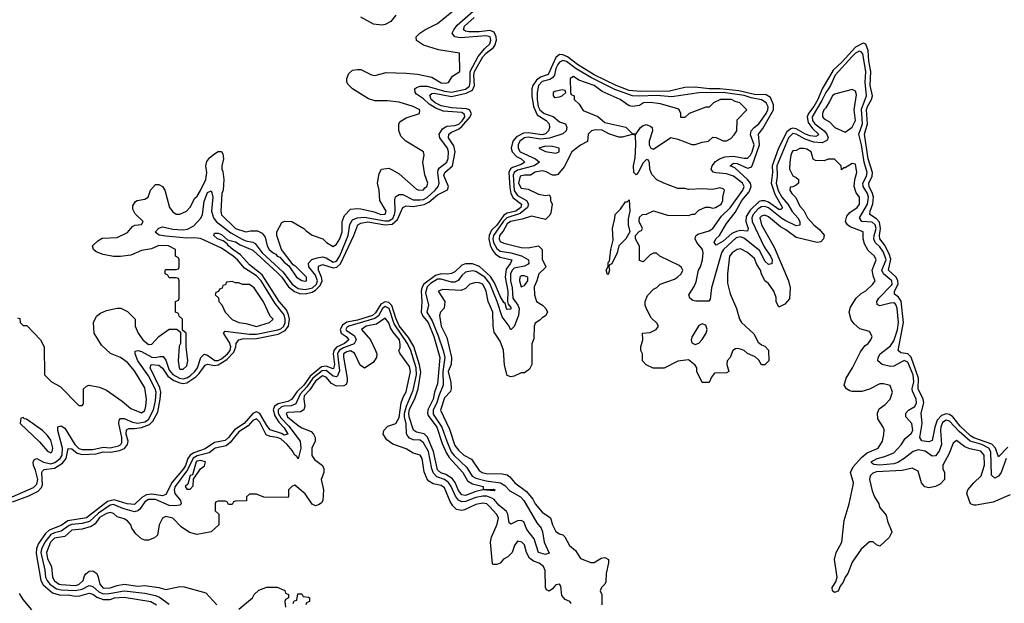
# Model space of a CAD drawing. Header units: inches. Extents: x 2710684 to 2828758, y 857022 to 965663.
# Tile 79 of 256: x 2735351 to 2741004, y 901459 to 904808. Entities that reach past the tile are written whole.
import ezdxf

# ---------------------------------------------------------------- set-up
doc = ezdxf.new("R2010")
doc.units = ezdxf.units.IN
doc.header["$MEASUREMENT"] = 0
doc.layers.add('C7930', color=7, linetype='Continuous')
doc.layers.add('C7940', color=7, linetype='Continuous')

msp = doc.modelspace()

# ---------------------------------------------------------------- linework, layer by layer
at = {"layer": 'C7930', "color": 4}
for points, elevation in [([(2735307, 902070), (2735430, 902124.6), (2735450, 902142.3), (2735455, 902170), (2735442.5, 902222.5), (2735429.7, 902250.3), (2735428.2, 902270), (2735435.6, 902284.4), (2735450, 902290.3), (2735488.6, 902268.6), (2735530, 902260.1), (2735553.5, 902266.5), (2735583.7, 902290), (2735594.5, 902310), (2735597, 902350), (2735569.7, 902450), (2735570, 902471), (2735590, 902478), (2735610, 902463.8), (2735668.5, 902370), (2735690, 902347.9), (2735710, 902342.1), (2735770, 902342.6), (2735830, 902354.8), (2735871, 902351), (2735917.4, 902362.6), (2735931.8, 902370), (2735937.4, 902382.6), (2735937.3, 902410), (2735919.7, 902490), (2735922.9, 902510), (2735930, 902519.1), (2735950, 902518.7), (2735998.5, 902498.5), (2736030, 902493.7), (2736070, 902500.1), (2736090, 902514.7), (2736119.9, 902570), (2736130, 902621), (2736133.7, 902670), (2736129, 902690), (2736090, 902765.1), (2736029.8, 902850), (2736014, 902890), (2736014, 902906), (2736029.6, 902910.4), (2736050, 902904.6), (2736110, 902871.4), (2736130, 902869.2), (2736155.6, 902875.6), (2736174.3, 902874.3), (2736190, 902854.8), (2736210, 902796.5), (2736230, 902771.2), (2736268.5, 902750), (2736290, 902747.6), (2736310, 902752.7), (2736330, 902764.6), (2736357.4, 902790), (2736371.4, 902810), (2736390.9, 902869.1), (2736410, 902888.2), (2736430, 902882), (2736472.1, 902852.1), (2736490, 902853.2), (2736510, 902862.6), (2736544, 902890), (2736558.7, 902910), (2736562.9, 902930), (2736555.1, 902955.1), (2736521.2, 903010), (2736530, 903021), (2736670, 903003), (2736710, 903002.8), (2736832.2, 903027.8), (2736850, 903034.2), (2736868, 903050), (2736875, 903070), (2736875.8, 903090), (2736870, 903114), (2736818.7, 903178.7), (2736737.7, 903310), (2736710, 903337.8), (2736642.5, 903382.5), (2736601.5, 903430), (2736577.3, 903450), (2736510, 903496.8), (2736390, 903552.4), (2736350, 903556.8), (2736310, 903553.7), (2736190, 903564.8), (2736151.8, 903571.8), (2736129.4, 903589.4), (2736150, 903610.8), (2736170, 903619.3), (2736230, 903605.7), (2736290, 903602.3), (2736314.8, 903605.2), (2736350, 903624.6), (2736390.6, 903669.4), (2736401.5, 903690), (2736410, 903764.7), (2736430, 903815.8), (2736450, 903824.9), (2736455, 903815), (2736459.7, 903790), (2736452.3, 903710), (2736463.2, 903670), (2736478.9, 903650), (2736563.9, 903583.9), (2736627.5, 903547.5), (2736650, 903538.5), (2736690, 903531.4), (2736703.8, 903523.8), (2736743.2, 903470), (2736861.4, 903361.4), (2736915.2, 903290), (2736950, 903266), (2736990, 903259.5), (2737032.5, 903270), (2737054.5, 903290), (2737061.6, 903310), (2737050, 903341), (2737011, 903390), (2737008.5, 903411.5), (2737028.8, 903431.2), (2737058.3, 903441.7), (2737090, 903446.2), (2737110, 903441.5), (2737150, 903416.9), (2737170, 903421.8), (2737190, 903452.2), (2737236.8, 903570), (2737246.9, 903633.1), (2737261.6, 903658.4), (2737289.1, 903670.9), (2737330, 903673.9), (2737446.9, 903653.1), (2737470, 903653.7), (2737492.8, 903667.2), (2737502.9, 903690), (2737506.5, 903710), (2737504.7, 903775.3), (2737509.6, 903790.4), (2737520.1, 903799.9), (2737530, 903804.9), (2737550, 903803.8), (2737610, 903774.9), (2737650, 903773.7), (2737670, 903776.8), (2737690, 903787.5), (2737735.6, 903830), (2737752.9, 903850), (2737759.3, 903870), (2737750.8, 903929.2), (2737753.9, 903946.1), (2737761.8, 903958.2), (2737803.6, 903990), (2737811.9, 904011.9), (2737812.3, 904050), (2737807.3, 904070), (2737763.7, 904130), (2737759.5, 904150), (2737778.3, 904181.7), (2737802.5, 904197.5), (2737850, 904199.8), (2737871.8, 904208.2), (2737892.1, 904227.9), (2737906.3, 904250), (2737904.5, 904264.5), (2737890, 904274.9), (2737782.3, 904282.3), (2737739.6, 904299.6), (2737702.8, 904322.8), (2737670, 904354.2), (2737630, 904380.5), (2737621.3, 904390), (2737620.5, 904410), (2737630, 904418.7), (2737650, 904426.3), (2737690, 904426.5), (2737790, 904396.6), (2737830, 904391.6), (2737910.4, 904409.6), (2737933.1, 904426.9), (2737938, 904450), (2737936.5, 904510), (2737983.1, 904596.9), (2738019.2, 904640.8), (2738050.7, 904670), (2738056.2, 904690), (2738052.9, 904710), (2738030, 904715), (2737882.7, 904702.7), (2737849, 904710), (2737834.5, 904730), (2737842.9, 904750), (2737863.3, 904776.7), (2737970, 904870.3)], 8), ([(2735338, 903098), (2735352.7, 903092.7), (2735354, 903070), (2735370, 903054), (2735392.7, 903052.7), (2735471.1, 902971.1), (2735491.3, 902930), (2735494, 902770), (2735534, 902730), (2735583.6, 902703.6), (2735690, 902594), (2735710, 902594), (2735716.4, 902603.6), (2735718, 902690), (2735734.6, 902705.4), (2735750, 902711.3), (2735810, 902698.8), (2735850, 902682.8), (2735938.8, 902618.8), (2735990, 902576), (2736050, 902552), (2736070, 902566), (2736076, 902590), (2736079, 902630), (2736070, 902695.3), (2736010, 902792.7), (2735970, 902841.2), (2735930, 902869), (2735872.7, 902892.7), (2735821.2, 902941.2), (2735778, 903010), (2735775.3, 903070), (2735792.7, 903107.3), (2735815.5, 903124.5), (2735850, 903138.8), (2735911.6, 903151.6), (2735931.6, 903151.6), (2735970, 903134), (2736014, 903090), (2736014, 903050), (2736031, 903010), (2736058.8, 902970), (2736090, 902944.9), (2736110, 902946.8), (2736149.4, 902990.6), (2736210, 903032), (2736252.7, 903032.7), (2736274, 903014), (2736274, 902950), (2736266.4, 902933.6), (2736261, 902850), (2736266, 902810), (2736270, 902802), (2736290, 902802), (2736310, 902822), (2736317.2, 902850), (2736306, 902930), (2736306, 903010), (2736286, 903026), (2736286, 903090), (2736267.3, 903107.3), (2736262, 903122), (2736246, 903130), (2736246, 903190), (2736262, 903198), (2736266, 903210), (2736266, 903310), (2736262, 903322), (2736250, 903326), (2736210, 903326), (2736202, 903342), (2736186, 903350), (2736186, 903370), (2736190, 903374), (2736250, 903374), (2736262, 903378), (2736266, 903390), (2736266, 903430), (2736262, 903442), (2736246, 903450), (2736246, 903490), (2736206, 903510), (2736150, 903512.3), (2736107.1, 903492.9), (2736050, 903484), (2735990, 903457.2), (2735930, 903449), (2735890, 903449), (2735830, 903461.2), (2735790, 903475.3), (2735775.3, 903490), (2735768.9, 903511.1), (2735800.2, 903539.8), (2735825.2, 903554.8), (2735910, 903558.8), (2735970, 903587.3), (2735998.6, 903621.4), (2736012, 903628), (2736050, 903632), (2736059, 903650), (2736014, 903694), (2736000.4, 903720.4), (2736000.4, 903739.6), (2736016.4, 903763.6), (2736026, 903770), (2736070, 903778), (2736088, 903790), (2736102, 903830), (2736130, 903862), (2736150, 903862), (2736170, 903851.3), (2736184.7, 903830), (2736211.3, 903730), (2736230, 903704.7), (2736250, 903691.3), (2736270, 903691.3), (2736308, 903710), (2736328.9, 903731.1), (2736356, 903784), (2736370, 903796), (2736390, 903827.3), (2736419.6, 903890), (2736426.3, 903930), (2736420.5, 903970), (2736425.7, 903994.3), (2736442.8, 904017.2), (2736470, 904038.8), (2736490, 904051.3), (2736510, 904051.3), (2736517.3, 904037.3), (2736520.7, 904010), (2736510.8, 903970), (2736510.8, 903950), (2736516.7, 903936.7), (2736523.1, 903890), (2736519.1, 903830), (2736511, 903810), (2736506, 903710), (2736510, 903687.7), (2736591, 903610), (2736650, 903590.8), (2736676.9, 903596.9), (2736716.9, 903596.9), (2736742.8, 903582.8), (2736759.8, 903559.8), (2736771, 903510), (2736784, 903490), (2736806.8, 903470), (2736822.5, 903462.5), (2736830, 903451.3), (2736845.2, 903445.2), (2736870, 903416), (2736896, 903396), (2736941, 903330), (2736970, 903311.3), (2736990, 903307.3), (2736998, 903310), (2736997.2, 903330), (2736939, 903390), (2736920.9, 903400.9), (2736854, 903490), (2736828, 903570), (2736828, 903590), (2736856.4, 903643.6), (2736871.6, 903651.6), (2736914, 903650), (2736982, 903610), (2736995.3, 903595.3), (2737030, 903571.3), (2737090.9, 903550.9), (2737112, 903530), (2737150, 903507.3), (2737170, 903518.8), (2737190, 903550.8), (2737201.6, 903590), (2737202, 903650), (2737216.6, 903683.4), (2737250, 903721), (2737290, 903724.9), (2737310, 903722), (2737385.7, 903705.7), (2737424.7, 903690), (2737450, 903692), (2737455.1, 903710), (2737419.3, 903770), (2737414.5, 903830), (2737406, 903870), (2737414, 903926), (2737429.2, 903950.8), (2737470, 903956), (2737490, 903946.8), (2737530, 903922.8), (2737630, 903836), (2737642, 903830), (2737670, 903831.3), (2737677, 903843), (2737688.7, 903850), (2737694, 903870), (2737677.5, 903917.5), (2737665.2, 903990), (2737674, 904030), (2737668.7, 904050), (2737568.7, 904110), (2737540.2, 904140.2), (2737528.4, 904171.6), (2737528, 904210), (2737536.4, 904223.6), (2737570, 904244.7), (2737646, 904270), (2737648, 904290), (2737610, 904308.7), (2737530, 904334), (2737462, 904342), (2737390, 904342.7), (2737353.8, 904353.8), (2737262, 904410), (2737236.5, 904436.5), (2737228.7, 904450), (2737228.7, 904470), (2737240.2, 904499.8), (2737261.2, 904518.8), (2737290, 904522.8), (2737310, 904522.8), (2737370, 904491), (2737390, 904488), (2737455.5, 904504.5), (2737570, 904500.7), (2737634.4, 904494.4), (2737717.3, 904477.3), (2737770, 904445.5), (2737797.2, 904442.8), (2737813.6, 904446.4), (2737836.4, 904483.6), (2737878, 904510), (2737875.3, 904615.3), (2737755.5, 904635.5), (2737670, 904662), (2737628.9, 904688.9), (2737628, 904710), (2737648, 904730), (2737678, 904750), (2737750, 904784.9), (2737863.2, 904876.8)], 12), ([(2735310, 902040.7), (2735403.8, 902076.2), (2735457.7, 902102.3), (2735476.3, 902123.7), (2735481, 902139), (2735478.7, 902210), (2735482.3, 902217.7), (2735492.2, 902227.8), (2735550, 902235), (2735596.4, 902263.6), (2735617.2, 902290), (2735630, 902346.8), (2735650, 902345.3), (2735680.3, 902320.3), (2735710, 902313.9), (2735790, 902317.6), (2735830, 902327.5), (2735873.9, 902326.1), (2735923.4, 902336.6), (2735951.9, 902348.1), (2735970.9, 902370), (2735972.9, 902390), (2735962, 902430), (2735965, 902455), (2735977.7, 902462.3), (2736010, 902461.6), (2736050, 902468.4), (2736095.8, 902484.2), (2736115.7, 902504.3), (2736143.6, 902556.4), (2736158.3, 902630), (2736161, 902670), (2736155.3, 902695.3), (2736100.5, 902810), (2736106, 902830), (2736150, 902826), (2736170, 902808.7), (2736202.4, 902762.4), (2736236.6, 902736.6), (2736270, 902723.8), (2736290, 902720.9), (2736310, 902724.6), (2736361.9, 902758.1), (2736381.9, 902778.1), (2736415.4, 902824.6), (2736430, 902831.3), (2736470, 902822.7), (2736490, 902827.8), (2736541.2, 902858.8), (2736580.7, 902899.3), (2736592.4, 902930), (2736594, 902950), (2736608.5, 902971.5), (2736630, 902976.3), (2736710, 902978.6), (2736835.8, 903004.2), (2736875.8, 903024.2), (2736893.4, 903050), (2736899.9, 903090), (2736895, 903115), (2736882.3, 903142.3), (2736841.7, 903190), (2736743.1, 903343.1), (2736670, 903401.5), (2736619.1, 903459.1), (2736574, 903490), (2736549.7, 903510), (2736542.3, 903522.3), (2736519.6, 903539.6), (2736486, 903550), (2736466, 903570), (2736470, 903582), (2736490, 903582.8), (2736510, 903574.9), (2736544.5, 903544.5), (2736590, 903532.4), (2736616.1, 903516.1), (2736690, 903484.6), (2736830, 903357.5), (2736855.5, 903330), (2736894.8, 903274.8), (2736928, 903248), (2736957.2, 903237.2), (2736990, 903235), (2737030, 903244.1), (2737050, 903256.1), (2737076.9, 903283.1), (2737086.8, 903310), (2737084.5, 903330), (2737066.8, 903370), (2737066.3, 903393.7), (2737090, 903403.6), (2737150, 903383.5), (2737171.5, 903388.5), (2737193.2, 903406.8), (2737269.8, 903570), (2737291.5, 903630), (2737310, 903640.7), (2737350, 903647.8), (2737450, 903631.2), (2737490, 903634.8), (2737519.6, 903660.4), (2737550, 903730.3), (2737570, 903739), (2737610, 903735.6), (2737673.5, 903746.5), (2737700.2, 903759.8), (2737750, 903803.5), (2737807.7, 903832.3), (2737813, 903850), (2737786.9, 903913.1), (2737791.1, 903930), (2737835.9, 903970), (2737850.7, 904050), (2737844.4, 904084.4), (2737812.9, 904130), (2737814.8, 904150), (2737830, 904162.8), (2737870, 904179.4), (2737890, 904194.8), (2737936.5, 904250), (2737945.3, 904270), (2737934.3, 904290), (2737916.6, 904296.6), (2737830, 904301.6), (2737770, 904312.9), (2737737.3, 904330), (2737713.1, 904350), (2737705, 904375), (2737716.4, 904383.6), (2737730, 904385.2), (2737830, 904367.9), (2737914.3, 904385.7), (2737950, 904404.2), (2737961.8, 904430), (2737958, 904490), (2737961.9, 904510), (2738010, 904593.8), (2738030, 904616.3), (2738071.6, 904648.4), (2738079.6, 904660.4), (2738087.7, 904690), (2738087, 904710), (2738075.1, 904735.1), (2738050, 904744.9), (2737990, 904738), (2737930, 904738.4), (2737910, 904741), (2737898.9, 904750), (2737905.3, 904770), (2737960.4, 904819.6)], 4), ([(2737510, 904834), (2737482, 904798), (2737450, 904779.3), (2737430, 904776), (2737382.9, 904782.9), (2737310, 904821.2)], 12), ([(2740000, 904481.1), (2739958.2, 904410), (2739932.8, 904350), (2739910.1, 904310), (2739879.8, 904270), (2739872.2, 904250), (2739878.4, 904218.4), (2739903.4, 904183.4), (2739936.5, 904150), (2739934.5, 904145.5), (2739921.7, 904138.3), (2739890, 904140.7), (2739863.5, 904150), (2739810, 904181.4), (2739790, 904185.6), (2739778.1, 904181.9), (2739756.1, 904163.9), (2739708.2, 904070), (2739671.4, 903970), (2739672.7, 903930), (2739666, 903870), (2739686.1, 903806.1), (2739730, 903728), (2739721, 903719), (2739710, 903718.3), (2739650, 903761.6), (2739630, 903768.2), (2739610, 903769), (2739596.1, 903763.9), (2739545, 903715), (2739522, 903678), (2739520.2, 903650), (2739534, 903610), (2739530, 903594), (2739490, 903597.7), (2739466.8, 903593.2), (2739440, 903580), (2739390, 903536.2), (2739350, 903513.2), (2739338, 903530), (2739347, 903550), (2739369.8, 903570.2), (2739410, 903639.1), (2739458.2, 903701.8), (2739496.8, 903770), (2739539.4, 903820.6), (2739549.8, 903850), (2739546.6, 903870), (2739530.6, 903890.6), (2739457.4, 903957.4), (2739429.2, 903970), (2739450, 903984), (2739470, 903981.6), (2739530, 903955.6), (2739550, 903961.1), (2739557.3, 903970), (2739598.7, 904090), (2739592.4, 904150), (2739617.5, 904182.5), (2739678.6, 904290), (2739679.7, 904319.7), (2739661.6, 904361.6), (2739635.9, 904375.9), (2739570, 904378.7), (2739479.8, 904399.8), (2739370, 904410.5), (2739310, 904410.5), (2739230, 904420.3), (2739170, 904418.9), (2739081.6, 904398.4), (2738915.1, 904395.1), (2738850, 904402.1), (2738776.3, 904430), (2738650, 904490.6), (2738554.5, 904550), (2738495.3, 904595.3), (2738470, 904606.8), (2738450, 904607.9), (2738430.1, 904589.9), (2738386.1, 904493.9), (2738341.7, 904478.3), (2738318.8, 904461.2), (2738297.1, 904430), (2738291, 904410), (2738291, 904369), (2738300.5, 904310), (2738322.2, 904262.2), (2738373.7, 904230), (2738390.2, 904210.2), (2738392.9, 904190), (2738387.6, 904170), (2738370, 904153.5), (2738350, 904147.2), (2738270, 904158.5), (2738243.9, 904156.1), (2738203.8, 904136.2), (2738181.6, 904110), (2738173.7, 904070), (2738179.2, 904050), (2738203.4, 904023.4), (2738230.4, 904010), (2738252, 903990), (2738230, 903977.3), (2738179.8, 903960.2), (2738168.4, 903951.6), (2738159.4, 903930), (2738164.3, 903844.3), (2738171.4, 903810), (2738185.2, 903785.2), (2738232.9, 903750), (2738229.2, 903730), (2738198.7, 903710), (2738150, 903697.4), (2738130, 903685.2), (2738090, 903629), (2738060.6, 903599.4), (2738047.1, 903570), (2738045, 903550), (2738053.1, 903513.1), (2738065.7, 903485.7), (2738083.1, 903463.1), (2738110, 903444.2), (2738176.3, 903430), (2738168.5, 903410), (2738144.2, 903375.8), (2738138.3, 903330), (2738153.6, 903250), (2738151.2, 903191.2), (2738155.8, 903175.8), (2738170, 903156), (2738170, 903146), (2738150, 903144.5), (2738146.6, 903150), (2738139.1, 903179.1), (2738130, 903186), (2738110, 903221.3), (2738077.1, 903297.1), (2738054.3, 903334.3), (2737991.8, 903391.8), (2737950, 903406.3), (2737910, 903407.7), (2737890, 903399.8), (2737850, 903361.1), (2737830, 903350.9), (2737810, 903346.8), (2737770, 903349.9), (2737739.2, 903340.8), (2737671.8, 903290), (2737660.1, 903270), (2737656.8, 903250), (2737659.8, 903190), (2737656.1, 903130), (2737666.4, 903106.4), (2737695.3, 903070), (2737729.3, 902990), (2737763.8, 902870), (2737750, 902719), (2737732.6, 902670), (2737725, 902630), (2737694.8, 902570), (2737692.4, 902550), (2737696, 902536), (2737745.4, 902470), (2737775.8, 902375.8), (2737800.7, 902320.7), (2737816.5, 902296.5), (2737895.2, 902210), (2737922.6, 902162.6), (2737950, 902144.2), (2738011.3, 902130), (2738012.7, 902112.7), (2738070, 902114.4), (2738081, 902110), (2738074.9, 902105.1), (2738010, 902109.8), (2737970, 902101.5), (2737910, 902078), (2737890, 902081.7), (2737870, 902106), (2737851.8, 902151.8), (2737834.6, 902174.6), (2737798.3, 902198.3), (2737768.2, 902208.2), (2737750, 902225.4), (2737726.1, 902330), (2737693.2, 902413.2), (2737672.4, 902432.4), (2737630, 902441), (2737612.1, 902452.1), (2737587.2, 902530), (2737585.5, 902550), (2737589.1, 902570.9), (2737622.1, 902637.9), (2737638, 902690), (2737654.1, 902785.9), (2737647, 902827), (2737613.1, 902933.1), (2737583.5, 902983.5), (2737530, 903052), (2737510, 903094.7), (2737487.7, 903167.7), (2737470, 903185.4), (2737450, 903188), (2737424.4, 903175.6), (2737393.6, 903126.4), (2737375.8, 903110), (2737290, 903083.8), (2737230, 903072.6), (2737204.3, 903055.7), (2737191.6, 903030), (2737197.2, 903010), (2737225.3, 902990), (2737240.8, 902970), (2737215.3, 902950), (2737170.6, 902929.4), (2737154.4, 902910), (2737150.7, 902890), (2737159.4, 902830), (2737153.1, 902806.9), (2737150, 902804.4), (2737110, 902820.2), (2737084.1, 902815.9), (2737018.5, 902761.5), (2736983.2, 902710), (2736944.7, 902675.3), (2736912.1, 902627.9), (2736890, 902617.3), (2736835.4, 902604.6), (2736814.7, 902590), (2736805.8, 902570), (2736815, 902535), (2736837.9, 902497.9), (2736870, 902465.3), (2736890, 902428.7), (2736870, 902424.2), (2736853.8, 902433.8), (2736790, 902454.5), (2736770, 902479.7), (2736730, 902547.3), (2736710, 902557.2), (2736704.7, 902555.3), (2736690, 902548.7), (2736640.7, 902490), (2736584.9, 902455.1), (2736550.1, 902409.9), (2736530, 902392.9), (2736470, 902381.6), (2736415.2, 902344.8), (2736350, 902321.6), (2736330.6, 902309.4), (2736316.8, 902290), (2736303.5, 902250), (2736291.5, 902230), (2736226.6, 902153.4), (2736190, 902083.7), (2736170, 902075.8), (2736110, 902086), (2736078.6, 902081.4), (2736053.1, 902066.9), (2736010, 902026.2), (2735969, 902030), (2735893.2, 902053.2), (2735856.1, 902043.9), (2735734.4, 901950), (2735627.8, 901932.2), (2735590, 901905.3), (2735520.8, 901879.2), (2735500, 901860), (2735458.3, 901801.7), (2735447.1, 901772.9), (2735444.9, 901744.9), (2735472.2, 901590), (2735484.9, 901564.9), (2735539.4, 901519.4), (2735586, 901506), (2735630, 901508.5), (2735670, 901501.1), (2735697, 901503), (2735750, 901518.3), (2735770, 901512.6), (2735794.8, 901494.8), (2735830, 901481.7), (2735870, 901481.3), (2735895.3, 901490), (2735950, 901493.8), (2736104.7, 901470), (2736137.3, 901450)], 4), ([(2740000, 904420.5), (2739978.9, 904390), (2739956.8, 904343.2), (2739900.9, 904250), (2739903.2, 904230), (2739916.2, 904210), (2739970.1, 904170.1), (2739984.9, 904150), (2739993.7, 904130), (2739985.8, 904114.2), (2739958, 904102), (2739910, 904105), (2739861.4, 904121.4), (2739810, 904150.6), (2739790, 904154.2), (2739765.3, 904130), (2739698.6, 903970), (2739700.2, 903910), (2739695, 903870), (2739706.7, 903826.7), (2739727, 903790), (2739760.7, 903750), (2739786.5, 903706.5), (2739819.5, 903670), (2739830.3, 903650), (2739830.3, 903629.7), (2739810, 903625.1), (2739750, 903652.9), (2739726.4, 903666.4), (2739650, 903728), (2739630, 903736.2), (2739610, 903734.8), (2739590, 903722.5), (2739561.4, 903690), (2739554.2, 903670), (2739556, 903650), (2739625.1, 903505.1), (2739662.4, 903450), (2739671.1, 903430), (2739670, 903406), (2739650, 903403.5), (2739630, 903422), (2739601.3, 903481.3), (2739512.8, 903552.8), (2739490, 903561.1), (2739464.7, 903555.3), (2739392.6, 903490), (2739380.2, 903470), (2739323.1, 903270), (2739314.9, 903205.1), (2739306.8, 903193.2), (2739232.5, 903192.5), (2739216, 903196), (2739199, 903210), (2739193.2, 903230), (2739223.3, 903276.7), (2739235.5, 903304.5), (2739248.6, 903370), (2739259.8, 903390), (2739271.9, 903430), (2739276, 903470), (2739271.3, 903490), (2739238, 903530), (2739229.2, 903550), (2739232.9, 903567.1), (2739243.6, 903576.4), (2739310, 903597), (2739331.3, 903610), (2739380.4, 903679.6), (2739431, 903729), (2739502.7, 903830), (2739509.7, 903850), (2739501.1, 903870), (2739449.6, 903910), (2739410, 903923.5), (2739348.2, 903928.2), (2739333.4, 903933.4), (2739322, 903950), (2739327, 903970), (2739345.8, 903994.2), (2739369.8, 904010.2), (2739398.8, 904021.2), (2739450, 904025.2), (2739510, 904012.3), (2739530, 904014), (2739547.1, 904030), (2739557.3, 904050), (2739567.6, 904090), (2739547.8, 904147.8), (2739550.8, 904169.2), (2739567.8, 904190), (2739594.5, 904210), (2739636.5, 904270), (2739646.8, 904290), (2739647.6, 904307.6), (2739636.8, 904330), (2739610, 904347.8), (2739550, 904359.2), (2739510, 904373.1), (2739390, 904389.9), (2739250, 904387.8), (2739095.8, 904364.2), (2739010, 904371.8), (2738908.2, 904368.2), (2738870, 904371.2), (2738767.8, 904407.8), (2738633.7, 904473.7), (2738546.4, 904526.4), (2738490, 904566.8), (2738470, 904574.2), (2738450, 904564), (2738441.5, 904550), (2738430, 904527), (2738421.4, 904490), (2738410, 904473.3), (2738395.6, 904464.4), (2738350, 904452.8), (2738330.2, 904430), (2738322.9, 904390), (2738322.5, 904350), (2738328.1, 904310), (2738338.2, 904290), (2738362.4, 904270), (2738413.1, 904253.1), (2738450, 904221.3), (2738484, 904210), (2738493.1, 904190), (2738488.4, 904170), (2738470, 904153.3), (2738392.9, 904127.1), (2738341.3, 904121.3), (2738270, 904133.5), (2738248.5, 904130), (2738222, 904110), (2738212.7, 904090), (2738212.7, 904070), (2738224.6, 904050), (2738313.4, 904010), (2738334.9, 903990), (2738305.5, 903970), (2738210, 903944.1), (2738189.2, 903930.8), (2738184.6, 903915.4), (2738190, 903827), (2738210, 903798.2), (2738260.2, 903770), (2738272.4, 903750), (2738267.1, 903730), (2738223.7, 903696.3), (2738148.3, 903671.7), (2738128, 903652), (2738070.8, 903570), (2738067.9, 903550), (2738072.1, 903530), (2738090, 903495.8), (2738110, 903479.3), (2738170, 903469.4), (2738232.2, 903452.2), (2738272, 903430), (2738274.6, 903410), (2738270, 903404.7), (2738250, 903393.3), (2738190, 903381.2), (2738177.6, 903370), (2738168.7, 903350), (2738168.1, 903310), (2738179.4, 903270), (2738183, 903210), (2738211.5, 903170), (2738218.6, 903150), (2738214.3, 903110), (2738190, 903048), (2738172, 903030), (2738169, 903030), (2738161.2, 903050), (2738122, 903102), (2738093, 903190), (2738050, 903293.5), (2738020.9, 903330), (2737970, 903362.7), (2737950, 903366.9), (2737910, 903359.7), (2737890, 903340.7), (2737869.1, 903310.9), (2737850, 903302), (2737830, 903301.8), (2737770, 903319.8), (2737750, 903318.1), (2737710, 903294.4), (2737690, 903275), (2737681.2, 903241.2), (2737698.3, 903170), (2737687.7, 903130), (2737719.3, 903079.3), (2737754.2, 902994.2), (2737783.2, 902910), (2737791.7, 902870), (2737780.7, 902790), (2737782.3, 902710), (2737756.8, 902650), (2737745.6, 902610), (2737725.5, 902570), (2737725.2, 902545.2), (2737775.3, 902470), (2737802.5, 902390), (2737829.1, 902329.1), (2737846.4, 902306.4), (2737917.7, 902237.7), (2737948.4, 902188.4), (2737970, 902176.5), (2738030, 902162), (2738111, 902151), (2738135.6, 902135.6), (2738164.9, 902104.9), (2738226.7, 902070), (2738244.6, 902050), (2738320, 901920), (2738344.2, 901890), (2738352.9, 901870), (2738362, 901810), (2738390, 901746), (2738370, 901739.3), (2738329.6, 901750), (2738305.6, 901830), (2738263, 901883), (2738245.9, 901925.9), (2738230, 901935.1), (2738210, 901933.3), (2738170, 901912.7), (2738161.7, 901921.7), (2738154.5, 901970), (2738145.1, 901985.1), (2738101.7, 902021.7), (2738074.4, 902054.4), (2738062.5, 902062.5), (2738033, 902073), (2738010, 902074.3), (2737970, 902066.1), (2737910, 902043.4), (2737890, 902042), (2737870, 902050.9), (2737853.7, 902073.7), (2737829, 902130), (2737812.8, 902152.8), (2737790, 902169.8), (2737745.7, 902185.7), (2737726.5, 902206.5), (2737717.4, 902230), (2737697.4, 902330), (2737670, 902380.5), (2737650, 902395.6), (2737610, 902398), (2737590, 902407.3), (2737579.1, 902419.1), (2737571.6, 902431.6), (2737570.7, 902489.3), (2737561.1, 902530), (2737561.3, 902550), (2737572.3, 902590), (2737610, 902683), (2737628.5, 902770), (2737627.9, 902810), (2737596.8, 902910), (2737578.3, 902950), (2737501.8, 903061.8), (2737471.4, 903151.4), (2737450, 903161.7), (2737433.4, 903150), (2737410.6, 903109.4), (2737390, 903092.5), (2737241.6, 903050), (2737230, 903041.3), (2737223.8, 903030), (2737226.3, 903026.3), (2737273.2, 902993.1), (2737283.6, 902970), (2737271.6, 902948.4), (2737210, 902924.9), (2737188, 902912), (2737180.2, 902899.8), (2737175.9, 902890), (2737187.3, 902792.7), (2737176.6, 902763.4), (2737170, 902758.7), (2737150, 902762.2), (2737110, 902795.8), (2737086.9, 902793.1), (2737034.6, 902750), (2736999.7, 902700.3), (2736960.7, 902659.3), (2736935.5, 902604.5), (2736910, 902592.9), (2736870, 902591), (2736854.1, 902585.9), (2736834.5, 902570), (2736835.3, 902550), (2736850, 902523.2), (2736895.9, 902475.9), (2736962, 902390), (2736964.4, 902350), (2736950, 902289), (2736942, 902302), (2736930, 902309.4), (2736915.5, 902335.5), (2736886.8, 902370), (2736850, 902402.6), (2736830, 902411.3), (2736790, 902415.5), (2736766.7, 902426.7), (2736730, 902499.1), (2736710, 902517.8), (2736690, 902508.6), (2736662.9, 902477.1), (2736610, 902443.5), (2736558.9, 902381.1), (2736536.5, 902363.5), (2736472.7, 902350), (2736438.3, 902321.7), (2736370, 902305.2), (2736347.5, 902292.5), (2736315.2, 902224.8), (2736244.2, 902130), (2736238.5, 902110), (2736242.4, 902090), (2736274, 902050), (2736278, 902030), (2736270, 902022.9), (2736242.3, 902017.7), (2736210, 902020.7), (2736130, 902054), (2736090, 902054.1), (2736070, 902041.4), (2736041.1, 901998.9), (2736030, 901989.7), (2736010, 901984.5), (2735942.5, 902002.5), (2735890, 902027), (2735870, 902021.9), (2735804.4, 901975.6), (2735751.8, 901928.2), (2735710, 901916.5), (2735650, 901911.1), (2735635.3, 901904.7), (2735590, 901873.4), (2735550, 901864.2), (2735530, 901854), (2735495.7, 901810), (2735475.5, 901770), (2735471.5, 901750), (2735495.3, 901650), (2735500.1, 901610), (2735507.8, 901590), (2735524.1, 901570), (2735563, 901543), (2735590, 901536.4), (2735670, 901532.6), (2735710, 901540.5), (2735750, 901560.7), (2735770, 901556.1), (2735804.7, 901524.7), (2735830, 901514.1), (2735864.6, 901515.4), (2735950, 901530.2), (2736070, 901517.1), (2736130, 901503.2), (2736154.1, 901494.1), (2736210, 901454.6)], 8), ([(2740000, 904339), (2739978.9, 904301.1), (2739968.5, 904290), (2739960.7, 904270), (2739961, 904250), (2739970, 904238), (2740000, 904221)], 12), ([(2740000, 904007.5), (2739992.7, 904007.3), (2739970, 903998), (2739920.4, 904000.4), (2739907.3, 904007.3), (2739895.3, 904050), (2739870, 904064), (2739851.6, 904068.4), (2739830, 904068), (2739810, 904058), (2739790, 904055.3), (2739786, 904050), (2739778, 904030), (2739772, 903990), (2739771.3, 903950), (2739790, 903912), (2739810, 903902), (2739822, 903890), (2739822, 903870), (2739810, 903858), (2739790, 903848), (2739774, 903846), (2739772, 903830), (2739784.7, 903810), (2739807.7, 903787.7), (2739830, 903738), (2739853.2, 903713.2), (2739874.9, 903670), (2739910, 903630.7), (2739943.8, 903603.8), (2739970, 903571.3), (2739966, 903550), (2739950, 903534), (2739930, 903529.3), (2739810, 903558.4), (2739750, 903602.9), (2739718.9, 903618.9), (2739650, 903677), (2739630, 903685.2), (2739610, 903681.2), (2739600.7, 903670), (2739610, 903631.3), (2739683.4, 903503.4), (2739765.5, 903310), (2739774.8, 903270), (2739770, 903206), (2739744.7, 903175.3), (2739710, 903158), (2739694, 903190), (2739693.6, 903213.6), (2739681.2, 903250), (2739650, 903294), (2739629.3, 903309.3), (2739609.3, 903349.3), (2739604, 903370), (2739582.5, 903402.5), (2739570, 903437.2), (2739530, 903472.7), (2739490, 903493.2), (2739470, 903488.7), (2739441, 903470), (2739425.5, 903450), (2739414.8, 903350), (2739415.3, 903295.3), (2739430, 903234), (2739466.8, 903150), (2739482.8, 903090), (2739496, 903070), (2739565.2, 903005.2), (2739590, 902958), (2739610, 902942), (2739630, 902934), (2739650, 902912), (2739651.3, 902850), (2739630, 902828), (2739610, 902828), (2739594.6, 902854.6), (2739574, 902874), (2739530, 902893.2), (2739510, 902909), (2739490, 902917.2), (2739470, 902921.2), (2739461.4, 902918.6), (2739446, 902910), (2739430.7, 902869.3), (2739412, 902850), (2739411.3, 902830), (2739422, 902790), (2739410, 902782), (2739341, 902779), (2739323.6, 902756.4), (2739310, 902726), (2739270, 902726), (2739238, 902790), (2739238, 902810), (2739230, 902826), (2739190, 902855.3), (2739130, 902848), (2739051.1, 902808.9), (2739030, 902808), (2738988.4, 902808.4), (2738947.3, 902827.3), (2738926, 902850), (2738926, 902890), (2738918, 902910), (2738918, 902930), (2738928, 902970), (2738926, 903010), (2738970, 903012), (2739006, 903030), (2739018, 903050), (2739010, 903066), (2738976.4, 903096.4), (2738948.9, 903148.9), (2738942, 903170), (2738942, 903190), (2738954.6, 903225.4), (2738990, 903262), (2739010, 903272), (2739029.1, 903290.9), (2739110, 903318), (2739128, 903330), (2739148, 903350), (2739158, 903370), (2739150, 903386), (2739136.4, 903396.4), (2739026, 903450), (2739007.3, 903467.3), (2738990, 903468), (2738970, 903458), (2738930, 903418), (2738910, 903426), (2738908.9, 903508.9), (2738886, 903550), (2738886, 903570), (2738910, 903594), (2738922, 903598), (2738926, 903610), (2738908, 903650), (2738910, 903674), (2738926, 903690), (2738950, 903692), (2738990, 903711.3), (2739070, 903686.8), (2739190, 903684.7), (2739212.7, 903692.7), (2739227.3, 903692.7), (2739250, 903714), (2739288.4, 903731.6), (2739310, 903732), (2739330, 903726), (2739346, 903730), (2739379, 903750), (2739388, 903770), (2739388, 903790), (2739398, 903830), (2739390, 903838), (2739370, 903842), (2739330, 903833.2), (2739270, 903837.2), (2739190, 903834), (2739170, 903839), (2739130, 903839), (2739050, 903869), (2739009.4, 903889.4), (2738980.2, 903920.2), (2738968, 903950), (2738967.3, 903987.3), (2738962, 904002), (2738950, 904006), (2738930, 903986), (2738902, 903930), (2738890, 903918), (2738878, 903930), (2738875.3, 903970), (2738884.7, 904015.3), (2738889.2, 904090), (2738886, 904146), (2738868, 904148), (2738810, 904134), (2738790, 904134), (2738733.6, 904153.6), (2738694.6, 904174.6), (2738656.4, 904176.4), (2738634, 904170), (2738614, 904150), (2738611.1, 904108.9), (2738570, 904088), (2738522, 904050), (2738476.8, 903963.2), (2738439.8, 903920.2), (2738430, 903915.3), (2738410, 903915.3), (2738374.1, 903934.2), (2738350, 903939.7), (2738310, 903933.1), (2738283.8, 903916.2), (2738250, 903916.3), (2738223.8, 903910), (2738214.9, 903870), (2738230, 903840.7), (2738270, 903836), (2738330, 903806.4), (2738370, 903798.8), (2738390, 903802), (2738398, 903790), (2738398.8, 903770), (2738407.3, 903750), (2738399.8, 903700.2), (2738394, 903686), (2738370, 903662), (2738290, 903680.7), (2738236.7, 903663.3), (2738168.4, 903650), (2738150, 903636.9), (2738126.2, 903593.8), (2738106, 903570), (2738103.1, 903550), (2738110, 903534.8), (2738130, 903526), (2738230, 903500.5), (2738270, 903499.1), (2738330, 903511), (2738350.8, 903490), (2738350, 903434), (2738371.1, 903388.9), (2738370, 903386), (2738331.1, 903348.9), (2738321, 903310), (2738305.4, 903274.6), (2738306, 903230), (2738318, 903190), (2738352, 903170), (2738372, 903150), (2738382, 903130), (2738370, 903108), (2738350, 903098), (2738336.9, 903083.1), (2738310, 903066), (2738304.7, 903050), (2738303.6, 902976.4), (2738291.6, 902948.4), (2738291.3, 902830), (2738278, 902802), (2738250, 902782), (2738230, 902782), (2738190, 902762), (2738170, 902758), (2738150, 902766), (2738134.6, 902825.4), (2738129.1, 902910.9), (2738110, 902964), (2738074.8, 903014.8), (2738068.7, 903050), (2738066.6, 903130), (2738040.9, 903190), (2738029.5, 903250), (2738010, 903289.3), (2737990, 903298.4), (2737970, 903300.7), (2737936, 903290), (2737910, 903265.2), (2737886.4, 903253.6), (2737780.7, 903259.3), (2737754, 903250), (2737791.3, 903190), (2737787.3, 903152.7), (2737766.8, 903130), (2737761, 903110), (2737770.8, 903050), (2737803.8, 902983.8), (2737830.4, 902870), (2737827.4, 902830), (2737810.5, 902790), (2737826.1, 902726.1), (2737828.5, 902690), (2737824.7, 902675.3), (2737790, 902638), (2737767.6, 902567.6), (2737818.6, 902458.6), (2737850, 902364.9), (2737870, 902338), (2737900.7, 902310), (2737945.8, 902285.8), (2737990, 902220.5), (2738006.8, 902210), (2738030, 902203.7), (2738121.7, 902201.7), (2738150, 902195.5), (2738165.7, 902185.7), (2738193, 902150), (2738260.8, 902100.8), (2738296.5, 902056.5), (2738310.6, 902030), (2738350, 901982.8), (2738398, 901950), (2738411, 901910), (2738430, 901872), (2738450, 901858), (2738470, 901852), (2738481, 901841), (2738506.8, 901790), (2738541.4, 901761.4), (2738570, 901716), (2738630, 901694), (2738650, 901694), (2738690, 901718.8), (2738710, 901722.8), (2738730.9, 901710.9), (2738730.9, 901690.9), (2738717.3, 901630), (2738716.9, 901583.1), (2738711.1, 901568.9), (2738692, 901550), (2738684.7, 901530), (2738694, 901510), (2738694, 901450)], 12), ([(2738517.5, 901457.5), (2738510, 901468.7), (2738482, 901482), (2738463.7, 901503.7), (2738458, 901558), (2738450, 901568.7), (2738430, 901565.2), (2738410, 901542), (2738390, 901528.7), (2738376.4, 901536.4), (2738369.5, 901549.5), (2738367.5, 901647.5), (2738358.4, 901670), (2738333.2, 901690), (2738301.5, 901701.5), (2738278.7, 901718.7), (2738260.9, 901750), (2738250, 901794), (2738234, 901810), (2738210, 901815.3), (2738191, 901790), (2738178, 901750), (2738154, 901726), (2738128, 901712), (2738110, 901688.7), (2738090, 901682), (2738070, 901682), (2738066, 901686), (2738054.5, 901810), (2738060.7, 901839.3), (2738092.7, 901912.7), (2738099.3, 901950), (2738089, 901970), (2738050, 902012.7), (2738032.7, 902030), (2738010, 902033), (2737970, 902026.6), (2737905.1, 901994.9), (2737890, 901991.6), (2737858, 901998), (2737837.7, 902017.7), (2737822.6, 902042.6), (2737790, 902122.7), (2737770, 902135.1), (2737724.5, 902144.5), (2737699.5, 902159.5), (2737691.3, 902171.3), (2737673.8, 902213.8), (2737661.2, 902290), (2737650, 902308.7), (2737610, 902321.2), (2737570, 902345.2), (2737493.2, 902373.2), (2737458, 902398), (2737438, 902430), (2737442, 902450), (2737464.7, 902475.3), (2737510, 902491), (2737530, 902526), (2737541.6, 902610), (2737554.5, 902645.5), (2737570, 902672), (2737594.3, 902790), (2737590, 902817.2), (2737533.6, 902893.6), (2737528.7, 902910), (2737535.1, 902924.9), (2737536.2, 902943.8), (2737530.9, 902970), (2737494.9, 903014.9), (2737480, 903040), (2737470, 903069.2), (2737450, 903095.1), (2737399, 903061), (2737341, 903050), (2737314, 903030), (2737364.4, 902970), (2737394, 902910), (2737400.7, 902890), (2737398.8, 902870), (2737379.9, 902840.1), (2737330, 902808.7), (2737306, 902826), (2737273.6, 902893.6), (2737250, 902907.6), (2737230, 902902.6), (2737210.4, 902890), (2737209.3, 902870.7), (2737230.8, 902750), (2737231, 902730), (2737225.2, 902714.8), (2737212.5, 902707.5), (2737170, 902705.6), (2737141.2, 902721.2), (2737110, 902757.4), (2737090, 902764), (2737050, 902734.6), (2737016.7, 902683.3), (2736985.2, 902650), (2736982.7, 902630), (2736988.8, 902590), (2736982, 902570), (2736962.3, 902557.7), (2736890, 902554.7), (2736880.7, 902550), (2736888.7, 902530), (2736950, 902479.3), (2736970, 902466.4), (2737025.2, 902445.2), (2737038.8, 902430), (2737047.7, 902410), (2737047.7, 902390), (2737028.2, 902350), (2737028.1, 902308.1), (2737044.1, 902284.1), (2737090.3, 902250.3), (2737098, 902230), (2737097.3, 902210), (2737082.8, 902170), (2737094.8, 902110), (2737091.3, 902050), (2737083.6, 902036.4), (2737070, 902026), (2737050, 902018), (2737030, 902028), (2736990, 902088), (2736930, 902138), (2736914, 902130), (2736894, 902110), (2736894, 902070), (2736890, 902066), (2736752.7, 902067.3), (2736710, 902086), (2736670, 902086), (2736654, 902070), (2736652.7, 902047.3), (2736590, 902046), (2736578, 902042), (2736570, 902026), (2736550, 902026), (2736542, 902042), (2736530, 902046), (2736490, 902046), (2736478, 902042), (2736474, 902030), (2736474, 901990), (2736494, 901970), (2736494, 901910), (2736450, 901868.7), (2736370, 901854), (2736326.3, 901866.3), (2736277.5, 901897.5), (2736230, 901948), (2736190, 901958), (2736171.6, 901948.4), (2736151.3, 901910), (2736142, 901850), (2736125.4, 901834.6), (2736090, 901822), (2736070, 901822), (2736050, 901828.7), (2736018, 901858), (2735995.3, 901890), (2735988.7, 901910), (2735970, 901933.2), (2735950, 901944), (2735910, 901955.1), (2735890, 901974), (2735870, 901980.9), (2735850, 901974.5), (2735810, 901950.6), (2735784.3, 901915.7), (2735760.7, 901899.3), (2735710, 901885.1), (2735650, 901878.3), (2735610, 901841.6), (2735550, 901833.6), (2735528.3, 901810), (2735505.2, 901750), (2735510, 901714.8), (2735533, 901670), (2735539.5, 901610), (2735550, 901588.9), (2735577.3, 901570), (2735590, 901566.5), (2735670, 901562.2), (2735690, 901566.2), (2735714.7, 901590), (2735722.6, 901617.4), (2735731.2, 901628.8), (2735750, 901643), (2735770, 901644.9), (2735793.4, 901630), (2735802.4, 901610), (2735810.4, 901570), (2735830, 901546.2), (2735870, 901547.5), (2735910, 901562.3), (2735950, 901568.9), (2736030, 901558.4), (2736070, 901560.5), (2736150, 901550.8), (2736190, 901539.1), (2736270, 901556), (2736294.4, 901554.4), (2736419.8, 901519.8), (2736482, 901450)], 12), ([(2735420.9, 901420.9), (2735370, 901481.2), (2735350, 901516)], 4), ([(2736610, 901424.7), (2736688, 901490), (2736698, 901510), (2736724.7, 901535.3), (2736770, 901552), (2736830, 901552), (2736872.7, 901532.7), (2736878, 901518), (2736894, 901510), (2736894, 901490), (2736878, 901482), (2736874, 901470), (2736878, 901438)], 12), ([(2736922, 901458), (2736927.3, 901472.7), (2736942, 901478), (2736947.3, 901512.7), (2736970, 901514), (2736978, 901498), (2737010, 901494), (2737014, 901490), (2737014, 901470), (2736998, 901462), (2736994, 901450)], 12)]:
    msp.add_lwpolyline(points, dxfattribs=dict(at, elevation=elevation))
at = {"layer": 'C7930', "color": 4, "elevation": 12}
for points in [[(2738530, 904482), (2738512, 904470), (2738514, 904390), (2738518, 904378), (2738534, 904370), (2738534, 904350), (2738563.6, 904323.6), (2738587.1, 904287.1), (2738670, 904251.3), (2738710, 904218), (2738830.6, 904190.6), (2738870, 904152), (2738890, 904152), (2738915.3, 904190), (2738930, 904201), (2738950, 904206), (2738975.3, 904195.3), (2738982, 904190), (2738984.7, 904170), (2738964.7, 904110), (2738964.7, 904090), (2738974, 904070), (2738990, 904064.7), (2739090, 904132), (2739130, 904122), (2739210, 904092), (2739230, 904092), (2739270, 904104.7), (2739306, 904110), (2739330, 904134), (2739350, 904132), (2739390, 904112), (2739410, 904112), (2739434.6, 904125.4), (2739453.6, 904146.4), (2739468, 904170), (2739470, 904234), (2739526, 904290), (2739486, 904330), (2739458, 904338), (2739438, 904350), (2739374, 904350), (2739334, 904330), (2739310, 904306), (2739290, 904306), (2739194, 904270), (2739170, 904246), (2739146, 904246), (2739146, 904270), (2739138, 904290), (2739130, 904295.3), (2739030, 904325.2), (2738970, 904333), (2738932, 904330), (2738910, 904316), (2738870, 904308.7), (2738850, 904314), (2738799, 904350), (2738695.6, 904395.6), (2738649, 904430), (2738561.2, 904461.2)], [(2738466, 904406), (2738423.6, 904396.4), (2738414, 904390), (2738414, 904370), (2738422, 904362), (2738450, 904364.7), (2738466, 904370), (2738486, 904390), (2738482, 904402)], [(2738370, 904082.7), (2738332, 904070), (2738370, 904051), (2738430, 904041), (2738448, 904050), (2738448, 904070), (2738410, 904079.3)], [(2738726, 903346), (2738718, 903370), (2738729, 903391), (2738730, 903414), (2738738, 903422), (2738745.2, 903490), (2738758, 903542), (2738754, 903610), (2738768.4, 903668.4), (2738769, 903690), (2738800.2, 903719.8), (2738830, 903762), (2738838, 903762), (2738850, 903774), (2738854, 903710), (2738845.4, 903665.4), (2738844.7, 903630), (2738854, 903590), (2738832, 903550), (2738791.3, 903510), (2738782, 903470), (2738750, 903406), (2738738, 903402), (2738734, 903390), (2738738, 903370), (2738730, 903346)], [(2738250, 903339), (2738230, 903337.2), (2738222.8, 903330), (2738220.7, 903310), (2738230, 903274), (2738250, 903282), (2738268, 903310), (2738268, 903330)], [(2736570, 903306), (2736538, 903302), (2736532.7, 903287.3), (2736518, 903282), (2736512.7, 903267.3), (2736498, 903262), (2736492.7, 903247.3), (2736478, 903242), (2736474, 903230), (2736492.7, 903212.7), (2736494, 903190), (2736511.6, 903171.6), (2736531.3, 903130), (2736570, 903087.7), (2736610, 903070.8), (2736650, 903064.9), (2736710, 903048.2), (2736786, 903070), (2736806, 903090), (2736790, 903106), (2736750, 903188), (2736698, 903270), (2736670, 903288), (2736630, 903288), (2736610, 903298), (2736590, 903298)], [(2739270, 903062), (2739250, 903053.2), (2739211.3, 902990), (2739206, 902970), (2739210, 902954), (2739230, 902944.7), (2739250, 902952), (2739270, 902972), (2739293.2, 903010), (2739299, 903030), (2739290, 903055.3)], [(2735370, 902526), (2735358, 902522), (2735354, 902490), (2735464.9, 902384.9), (2735510, 902332), (2735530, 902322), (2735538, 902330), (2735542, 902350), (2735530, 902395.3), (2735510, 902422), (2735482, 902450), (2735390, 902515.3), (2735378, 902518)], [(2736390, 902278.3), (2736370, 902275.1), (2736364.7, 902270), (2736342.8, 902197.2), (2736330, 902192), (2736316.9, 902143.1), (2736302, 902130), (2736310, 902114), (2736330, 902114), (2736347.3, 902132.7), (2736348.4, 902171.6), (2736388.7, 902230), (2736412.9, 902247.1), (2736417.2, 902270)]]:
    msp.add_lwpolyline(points, close=True, dxfattribs=at)
at = {"layer": 'C7940', "color": 4}
for points, elevation in [([(2741024.5, 902355.5), (2740970, 902299), (2740953.3, 902350), (2740933.2, 902373.2), (2740830, 902409.2), (2740810, 902420.7), (2740750, 902475.5), (2740708.3, 902528.3), (2740690, 902542.9), (2740670, 902546.6), (2740642.8, 902537.2), (2740619.2, 902510), (2740604.9, 902470), (2740590, 902393.2), (2740570, 902386), (2740531.5, 902391.5), (2740519.6, 902410), (2740532.4, 902490), (2740526, 902550), (2740541.5, 902610), (2740538.5, 902630), (2740509.8, 902690), (2740511.7, 902751.7), (2740470, 902871.3), (2740450, 902891.1), (2740410, 902895.6), (2740395.6, 902910), (2740424.7, 903070), (2740411.8, 903191.8), (2740395.7, 903215.7), (2740373.4, 903233.4), (2740373, 903250), (2740395, 903290), (2740393.3, 903310), (2740383.1, 903330), (2740338.7, 903370), (2740353, 903433), (2740343.5, 903463.5), (2740316.6, 903516.6), (2740289.8, 903550), (2740286.8, 903570), (2740294, 903610), (2740286.6, 903646.6), (2740270, 903665.5), (2740232.8, 903690), (2740234.8, 903710), (2740249.3, 903750.7), (2740252.8, 903790), (2740247.8, 903810), (2740227.3, 903850), (2740225.7, 903870), (2740245.2, 903910), (2740246.4, 903930), (2740223.2, 904010), (2740201.5, 904150), (2740219.5, 904210), (2740212.5, 904290), (2740218.9, 904310), (2740242.2, 904350), (2740246.6, 904370), (2740234.5, 904430), (2740237.3, 904510), (2740226.5, 904570), (2740223.2, 904630), (2740210, 904667.6), (2740192.9, 904672.9), (2740150, 904649.8), (2740073.3, 904566.7), (2740021.8, 904518.2), (2740000, 904481.1)], 4), ([(2741015.4, 902290), (2740986.3, 902210), (2740970, 902188), (2740950, 902177.6), (2740930, 902195.3), (2740927.6, 902327.6), (2740915.8, 902350), (2740875.6, 902370), (2740808.8, 902388.8), (2740745.3, 902445.3), (2740690, 902505.1), (2740670, 902510.8), (2740650, 902495.8), (2740639.3, 902470), (2740636.9, 902450), (2740643.9, 902370), (2740630, 902332), (2740610, 902305.6), (2740590, 902304.2), (2740550, 902332.6), (2740510, 902340.4), (2740480.4, 902330), (2740430, 902289.8), (2740392.8, 902267.2), (2740370, 902259.8), (2740290, 902252.6), (2740255.9, 902255.9), (2740242.7, 902262.7), (2740239.5, 902270), (2740273.2, 902290), (2740318.8, 902301.2), (2740370, 902323.1), (2740412.1, 902367.9), (2740435.5, 902404.5), (2740470, 902433.4), (2740478.9, 902450), (2740474, 902490), (2740438, 902530), (2740438, 902550), (2740453.4, 902566.6), (2740490, 902588.2), (2740500.5, 902610), (2740497.7, 902630), (2740476.8, 902676.8), (2740475.3, 902690), (2740484.4, 902730), (2740480.2, 902770), (2740450, 902842), (2740430, 902852.9), (2740370, 902819.6), (2740350, 902818.4), (2740302, 902830), (2740277.2, 902850), (2740279.5, 902870), (2740292, 902890), (2740350, 902935.8), (2740370, 902966), (2740390, 903027.7), (2740397.3, 903070), (2740389.8, 903150), (2740383.5, 903170), (2740376.9, 903176.9), (2740370, 903182.6), (2740350, 903181.7), (2740290, 903166.6), (2740274, 903174), (2740272.7, 903190), (2740282.9, 903210), (2740355.7, 903284.3), (2740359.8, 903290), (2740359.3, 903310), (2740310.8, 903350), (2740301.6, 903370), (2740326.5, 903430), (2740310, 903473.7), (2740290, 903504.2), (2740263.5, 903530), (2740254.6, 903550), (2740256, 903570), (2740268, 903610), (2740263.1, 903630), (2740245.1, 903645.1), (2740186.6, 903650), (2740173, 903670), (2740219.4, 903750), (2740224.8, 903790), (2740218.2, 903810), (2740194, 903850), (2740192.3, 903870), (2740213.2, 903910), (2740217, 903930), (2740199.5, 903990), (2740184, 904090), (2740169.8, 904150), (2740190.6, 904210), (2740184.9, 904295.1), (2740213.3, 904370), (2740205.7, 904450), (2740209.8, 904510), (2740192.5, 904612.5), (2740183.1, 904623.1), (2740170, 904627.1), (2740150, 904615.5), (2740130, 904595.5), (2740033.1, 904490), (2740006.5, 904430), (2740000, 904420.5)], 8), ([(2740000, 904221), (2740000.7, 904220.7), (2740032, 904190), (2740090, 904162), (2740130, 904191.3), (2740149.2, 904230), (2740142, 904290), (2740156, 904376), (2740150, 904398), (2740130, 904408), (2740030, 904379.5), (2740017.3, 904370), (2740000, 904339)], 12), ([(2741038, 902082), (2740939.8, 902040.2), (2740843.1, 902023.1), (2740830, 902022), (2740809.2, 902029.2), (2740788.7, 902090), (2740795.3, 902110), (2740829.2, 902150.8), (2740871.8, 902190), (2740890, 902252), (2740889.4, 902310), (2740870, 902331.2), (2740805.6, 902345.6), (2740776.6, 902356.6), (2740730, 902392.7), (2740710, 902378), (2740684.9, 902315.1), (2740651.1, 902251.1), (2740651, 902230), (2740661, 902210), (2740661, 902170), (2740636.8, 902143.2), (2740610, 902129), (2740570, 902121.2), (2740547, 902127), (2740529.2, 902150), (2740510, 902218), (2740474.6, 902234.6), (2740418.5, 902221.5), (2740270, 902213.3), (2740250, 902206.6), (2740233.4, 902190), (2740230.6, 902170), (2740244.5, 902104.5), (2740258.8, 902070), (2740282.8, 902030), (2740287.3, 902010), (2740325.8, 901965.8), (2740334, 901930), (2740358.8, 901870), (2740357.3, 901862.7), (2740344, 901836), (2740290, 901788), (2740270, 901795.3), (2740251.8, 901811.8), (2740230, 901812), (2740182.8, 901770), (2740130, 901695.3), (2740106, 901630), (2740091.3, 901610), (2740079.8, 901580.2), (2740062, 901558), (2740050.9, 901529.1), (2740030, 901522), (2740018, 901530), (2740015.3, 901550), (2740037.2, 901582.8), (2740044, 901610), (2740029.1, 901710.9), (2740039, 901750), (2740072, 901810), (2740085.4, 901934.6), (2740113.6, 902030), (2740136.9, 902136.9), (2740138.7, 902150), (2740120.7, 902210), (2740137, 902243), (2740183.5, 902296.5), (2740216.6, 902323.4), (2740279, 902350), (2740304, 902390), (2740312.9, 902427.1), (2740313.6, 902453.6), (2740308.7, 902470), (2740278, 902518), (2740275.3, 902550), (2740285.6, 902574.4), (2740320.2, 902599.8), (2740348.7, 902630), (2740362, 902670), (2740348.4, 902708.4), (2740310, 902719), (2740290, 902719), (2740230, 902688.7), (2740185.4, 902674.6), (2740130, 902674), (2740118, 902678), (2740098, 902690), (2740085.2, 902710), (2740095.3, 902750), (2740133.2, 902810), (2740178, 902902), (2740203.7, 902936.3), (2740222, 902950), (2740238, 902970), (2740246, 902990), (2740230, 903018), (2740174.6, 903034.6), (2740142, 903062), (2740125.6, 903085.6), (2740113.2, 903130), (2740122, 903158), (2740154, 903210), (2740183.2, 903236.8), (2740210, 903251.3), (2740248.7, 903290), (2740262, 903310), (2740252.3, 903332.3), (2740245.2, 903370), (2740268.7, 903430), (2740258, 903450), (2740223.2, 903483.2), (2740202, 903522), (2740193.2, 903550), (2740194, 903590), (2740119.6, 903619.6), (2740104, 903630), (2740092.7, 903650), (2740100.1, 903679.9), (2740118, 903702), (2740159.3, 903730), (2740173.3, 903750), (2740172, 903790), (2740154.5, 903814.5), (2740142.7, 903850), (2740145.2, 903890), (2740158, 903930), (2740150, 903978), (2740130, 903982), (2740090, 903958), (2740082, 903958), (2740070, 903946), (2740068, 903970), (2740030, 904008), (2740000, 904007.5)], 12)]:
    msp.add_lwpolyline(points, dxfattribs=dict(at, elevation=elevation))

doc.saveas('drawing.dxf')
